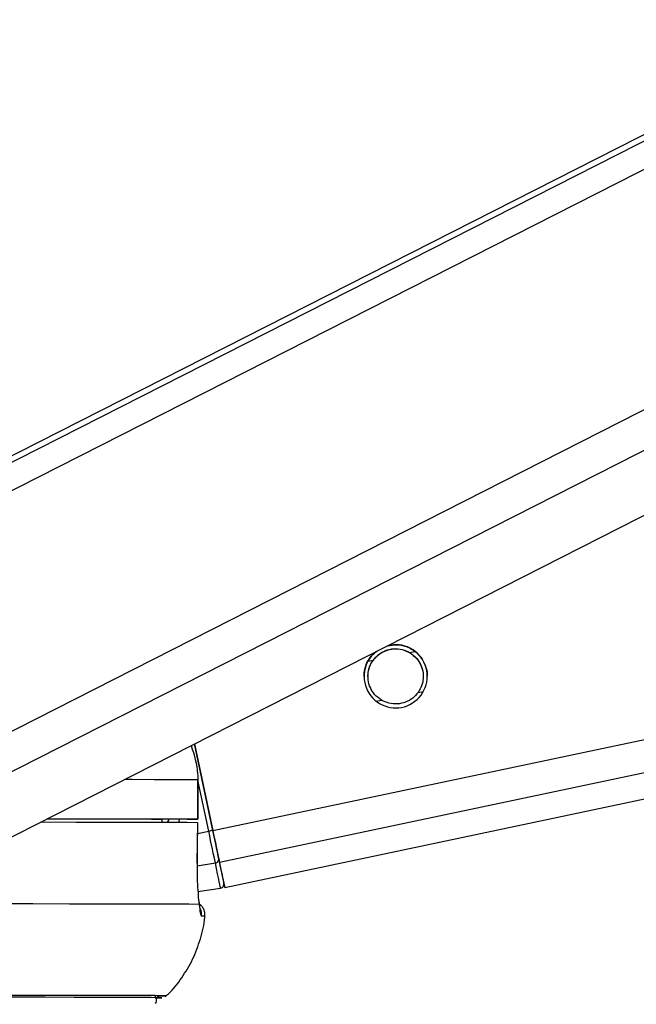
# Model space of a CAD drawing. Header units: millimetres. Extents: x 20 to 19939, y 40 to 15016.
# Tile 50 of 106: x 9630 to 9724, y 6032 to 6182. Entities that reach past the tile are written whole.
import ezdxf

# ---------------------------------------------------------------- set-up
doc = ezdxf.new("R2010")
doc.units = ezdxf.units.MM
doc.header["$LTSCALE"] = 2
doc.layers.add('COMPONENT_GEOMETRY', color=7, linetype='Continuous')
doc.styles.add('SLDTEXTSTYLE0', font='TXT', dxfattribs={"width": 0.75})
doc.dimstyles.new('SLDDIMSTYLE1', dxfattribs={"dimtxt": 100, "dimasz": 6.604, "dimexe": 0, "dimexo": 0.0625, "dimgap": 25, "dimtad": 0, "dimtih": 1, "dimtoh": 1, "dimdec": 0, "dimrnd": 1e-09, "dimzin": 12, "dimdsep": 46, "dimtxsty": 'SLDTEXTSTYLE0', "dimsah": 1, "dimcen": 0.09, "dimadec": 0, "dimazin": 3, "dimtfac": 1, "dimtdec": 0, "dimtofl": 0, "dimtmove": 0, "dimatfit": 3, "dimfxl": 1, "dimfrac": 2, "dimtolj": 1, "dimtzin": 12, "dimarcsym": 0})

# ---------------------------------------------------------------- blocks, each defined once
blk = doc.blocks.new('_D_4')
at = {"layer": 'COMPONENT_GEOMETRY', "color": 7}
for p, q in [((10095.94, 6224.41), (10095.94, 4129.76)), ((9895.88, 4109.45), (9865.41, 4109.45)), ((9865.41, 4109.45), (9865.41, 3950.7)), ((10296.01, 4109.45), (10326.48, 4109.45)), ((10326.48, 4109.45), (10326.48, 3950.7)), ((9865.41, 3950.7), (9895.88, 3950.7)), ((10326.48, 3950.7), (10296.01, 3950.7)), ((10095.94, 1706.44), (10095.94, 3801.08)), ((7098.83, 1706.44), (10102.29, 1706.44))]:
    blk.add_line(p, q, dxfattribs=at)
for points in [[(10095.94, 6224.41), (10094.93, 6217.81), (10096.96, 6217.81)], [(10095.94, 1706.44), (10096.96, 1713.04), (10094.93, 1713.04)]]:
    blk.add_solid(points, dxfattribs=at)
at = {"layer": 'COMPONENT_GEOMETRY', "color": 7, "char_height": 100, "attachment_point": 1, "style": 'SLDTEXTSTYLE0'}
for s, insert in [('7\'4.94"', (9895.88, 4079.61)), ('2259mm', (9823.17, 3929.99))]:
    blk.add_mtext(s, dxfattribs=dict(at, insert=insert))

msp = doc.modelspace()

# ---------------------------------------------------------------- linework, layer by layer
at = {"color": 8, "linetype": 'Continuous', "lineweight": 25}
for p, q in [((9597.69, 6094.17), (9854, 6224.41)), ((9598.33, 6098.8), (9845.52, 6224.41)), ((9605.9, 6061.84), (9925.83, 6224.41)), ((9608.9, 6057.21), (9937.94, 6224.41)), ((9659.56, 6058.5), (10447.67, 6224.41)), ((9660.57, 6053.68), (10471.59, 6224.41)), ((9689.46, 6085.52), (9690.27, 6085.69)), ((9683.16, 6084.19), (9683.93, 6084.35)), ((9690.74, 6079.44), (9691.55, 6079.61)), ((9684.4, 6078.1), (9685.21, 6078.27)), ((9658.94, 6058.37), (9657.3, 6066.15)), ((9652.88, 6060.22), (9652.69, 6059.75)), ((9657.26, 6058.02), (9658.94, 6058.37)), ((9657.18, 6053.12), (9659.95, 6053.58))]:
    msp.add_line(p, q, dxfattribs=at)
at = {"color": 7, "linetype": 'Continuous', "lineweight": 25}
for p, q in [((9843.62, 6224.41), (9601.53, 6101.39)), ((9623.27, 6054.61), (9957.42, 6224.41)), ((9661.38, 6049.85), (10490.6, 6224.41)), ((9659.56, 6058.5), (9656.79, 6071.65)), ((9656.79, 6071.65), (9659.56, 6058.5)), ((9657.29, 6066.22), (9657.29, 6060.22)), ((9657.3, 6066.22), (9657.29, 6066.22)), ((9657.31, 6060.22), (9657.3, 6066.22)), ((9655.31, 6060.22), (9651.83, 6060.21)), ((9651.83, 6060.22), (9651.83, 6059.75)), ((9657.2, 6053.55), (9657.28, 6059.72)), ((9657.25, 6059.72), (9657.26, 6059.72)), ((9657.18, 6053.55), (9657.2, 6053.55)), ((9657.3, 6049.21), (9660.75, 6049.75))]:
    msp.add_line(p, q, dxfattribs=at)
at = {"color": 8, "linetype": 'Continuous', "lineweight": 25, "flags": 128}
msp.add_lwpolyline([(9646.2, 6066.26), (9647.24, 6066.26), (9650.64, 6066.25), (9653.46, 6066.24), (9655.68, 6066.23), (9657.29, 6066.22)], dxfattribs=at)
at = {"color": 7, "linetype": 'Continuous', "lineweight": 25, "flags": 128}
for points in [[(9633.43, 6059.78), (9633.77, 6059.78), (9638.8, 6059.77), (9643.3, 6059.77), (9647.25, 6059.76), (9650.64, 6059.75), (9653.44, 6059.74), (9655.65, 6059.74), (9657.26, 6059.72)], [(9634.39, 6060.26), (9635.26, 6060.26), (9639.17, 6060.26), (9642.63, 6060.25), (9645.64, 6060.25), (9648.18, 6060.24), (9650.25, 6060.23), (9651.83, 6060.22)], [(9634.42, 6060.28), (9638.75, 6060.27), (9643.28, 6060.27), (9647.25, 6060.26), (9650.65, 6060.25), (9653.47, 6060.24), (9655.68, 6060.23), (9657.29, 6060.22)], [(9657.29, 6060.22), (9657.31, 6060.22), (9657.23, 6060.22), (9657.06, 6060.22), (9656.82, 6060.22), (9656.51, 6060.22), (9656.14, 6060.22), (9655.74, 6060.22), (9655.31, 6060.22)], [(9657.26, 6059.72), (9657.21, 6055.73), (9657.18, 6053.55)], [(9659.95, 6053.58), (9659.86, 6054.01), (9659.75, 6054.51), (9659.64, 6055.07), (9659.51, 6055.67), (9659.38, 6056.31), (9659.23, 6056.98), (9659.09, 6057.67), (9658.94, 6058.37)], [(9660.57, 6053.68), (9660.48, 6054.12), (9660.38, 6054.62), (9660.26, 6055.18), (9660.13, 6055.78), (9660, 6056.43), (9659.85, 6057.1), (9659.71, 6057.8), (9659.56, 6058.5)], [(9659.56, 6058.5), (9659.69, 6057.87), (9659.82, 6057.25), (9659.95, 6056.65), (9660.07, 6056.07), (9660.19, 6055.53), (9660.29, 6055.03), (9660.38, 6054.58), (9660.47, 6054.19)], [(9660.75, 6049.75), (9660.74, 6049.81), (9660.7, 6050), (9660.64, 6050.31), (9660.55, 6050.73), (9660.43, 6051.28), (9660.3, 6051.93), (9660.13, 6052.7), (9659.95, 6053.58)], [(9660.47, 6054.19), (9660.65, 6053.34), (9660.8, 6052.59), (9660.94, 6051.95), (9661.05, 6051.42), (9661.13, 6051.01), (9661.2, 6050.71), (9661.24, 6050.53), (9661.25, 6050.47)], [(9661.24, 6050.5), (9661.33, 6050.09), (9661.38, 6049.85), (9661.33, 6050.1), (9661.17, 6050.83), (9660.92, 6052.04), (9660.57, 6053.68)], [(9626.05, 6047.38), (9632.22, 6047.38), (9637.8, 6047.37), (9642.76, 6047.37), (9647.07, 6047.36), (9650.71, 6047.35), (9653.67, 6047.34), (9655.93, 6047.33), (9657.48, 6047.32)], [(9650.83, 6033.07), (9651.36, 6033.08), (9651.63, 6033.09), (9651.18, 6033.1), (9650.03, 6033.12), (9648.17, 6033.13), (9645.61, 6033.14), (9642.38, 6033.14), (9638.48, 6033.15), (9633.93, 6033.16), (9628.76, 6033.16), (9622.99, 6033.17), (9616.65, 6033.17), (9609.77, 6033.17)], [(9650.83, 6033.07), (9651.54, 6033.08), (9651.81, 6033.09), (9651.36, 6033.1), (9650.21, 6033.12), (9648.34, 6033.13), (9645.79, 6033.14), (9642.55, 6033.15), (9638.64, 6033.15), (9634.09, 6033.16), (9628.91, 6033.16), (9623.13, 6033.17), (9616.78, 6033.17), (9609.9, 6033.17)], [(9651.13, 6033.35), (9651.44, 6033.35), (9652.32, 6033.37), (9652.49, 6033.38), (9651.97, 6033.39), (9650.74, 6033.41), (9648.83, 6033.42), (9646.23, 6033.43), (9642.96, 6033.43), (9639.04, 6033.44), (9634.48, 6033.45), (9629.31, 6033.45), (9623.56, 6033.45), (9617.24, 6033.46), (9611.59, 6033.46)]]:
    msp.add_lwpolyline(points, dxfattribs=at)
at = {"color": 7, "linetype": 'Continuous', "lineweight": 25}
for centre, radius, start, end in [((9687.34, 6081.9), 4.8, 128.925, 104.9504), ((9684.22, 5939.1), 121.92, 101.6682, 101.9648), ((9659.91, 6054.14), 0.56, 274.2313, 5.323), ((9660.66, 6050.34), 0.6, 278.888, 11.888)]:
    msp.add_arc(centre, radius, start, end, dxfattribs=at)
at = {"color": 8, "linetype": 'Continuous', "lineweight": 25}
for centre, radius, start, end in [((9655.86, 6045.71), 2.01, 353.8776, 24.5878), ((9657.98, 6041.35), 4.15, 84.7175, 91.6778)]:
    msp.add_arc(centre, radius, start, end, dxfattribs=at)
msp.add_ellipse((9647.46, 6062.27), major_axis=(4.83, 5.58), ratio=0.999929, start_param=5.076879, end_param=5.144788, dxfattribs=at)
at = {"color": 7, "linetype": 'Continuous', "lineweight": 25}
for points, knots in [([(9683.93, 6084.35), (9684.18, 6084.65), (9684.69, 6085.25), (9685.8, 6085.87), (9687.06, 6086.15), (9688.37, 6086.05), (9689.1, 6085.69), (9689.46, 6085.52)], [0, 0, 0, 0, 0.196452, 0.39265, 0.593358, 0.798818, 1, 1, 1, 1]), ([(9683.93, 6084.32), (9684.18, 6084.62), (9684.69, 6085.22), (9685.8, 6085.84), (9687.06, 6086.12), (9688.37, 6086.02), (9689.1, 6085.66), (9689.46, 6085.49)], [0, 0, 0, 0, 0.1964524, 0.3926501, 0.5933582, 0.7988178, 1, 1, 1, 1]), ([(9686.07, 6086.53), (9686.58, 6086.62), (9687.6, 6086.8), (9689.12, 6086.43), (9690.05, 6085.89), (9690.44, 6085.55), (9690.5, 6085.5)], [0, 0, 0, 0, 0.315337, 0.635438, 0.942893, 1, 1, 1, 1]), ([(9682.98, 6083.92), (9683.19, 6084.3), (9683.55, 6084.99), (9684.21, 6085.5), (9684.5, 6085.73)], [0, 0, 0, 0, 0.563202, 1, 1, 1, 1]), ([(9689.46, 6085.52), (9689.83, 6085.25), (9690.52, 6084.76), (9691.22, 6083.64), (9691.56, 6082.45), (9691.54, 6081.26), (9691.25, 6080.25), (9690.9, 6079.69), (9690.74, 6079.44)], [0, 0, 0, 0, 0.204636, 0.3763353, 0.5488341, 0.7033628, 0.8642848, 1, 1, 1, 1]), ([(9689.46, 6085.49), (9689.84, 6085.22), (9690.52, 6084.73), (9691.21, 6083.62), (9691.53, 6082.62), (9691.51, 6082.04), (9691.5, 6081.87)], [0, 0, 0, 0, 0.33046, 0.607732, 0.886295, 1, 1, 1, 1]), ([(9690.5, 6085.5), (9690.81, 6085.19), (9691.42, 6084.58), (9691.97, 6083.31), (9692.18, 6082.35), (9692.13, 6081.93), (9692.13, 6081.9)], [0, 0, 0, 0, 0.339836, 0.68215, 0.97959, 1, 1, 1, 1]), ([(9682.54, 6081.89), (9682.56, 6082.25), (9682.6, 6082.98), (9682.85, 6083.6), (9682.98, 6083.92)], [0, 0, 0, 0, 0.485316, 1, 1, 1, 1]), ([(9685.21, 6078.27), (9684.84, 6078.54), (9684.15, 6079.03), (9683.45, 6080.15), (9683.11, 6081.34), (9683.14, 6082.53), (9683.42, 6083.54), (9683.77, 6084.1), (9683.93, 6084.35)], [0, 0, 0, 0, 0.204636, 0.3763353, 0.5488341, 0.7033628, 0.8642848, 1, 1, 1, 1]), ([(9683.17, 6081.86), (9683.17, 6082.07), (9683.15, 6082.66), (9683.42, 6083.51), (9683.77, 6084.07), (9683.93, 6084.32)], [0, 0, 0, 0, 0.2209227, 0.6435624, 1, 1, 1, 1]), ([(9690.74, 6079.44), (9690.49, 6079.14), (9689.99, 6078.54), (9688.87, 6077.92), (9687.61, 6077.64), (9686.3, 6077.75), (9685.57, 6078.1), (9685.21, 6078.27)], [0, 0, 0, 0, 0.1964524, 0.3926501, 0.5933582, 0.7988178, 1, 1, 1, 1]), ([(9656.28, 6071.39), (9656.73, 6069.96), (9657.26, 6068.27), (9657.28, 6066.51), (9657.29, 6066.22)], [0, 0, 0, 0, 0.838414, 1, 1, 1, 1]), ([(9657.18, 6053.55), (9657.18, 6053.02), (9657.17, 6051.59), (9657.26, 6049.39), (9657.4, 6047.96), (9657.48, 6047.36), (9657.48, 6047.32)], [0, 0, 0, 0, 0.220493, 0.593656, 0.970348, 1, 1, 1, 1]), ([(9657.64, 6046.52), (9657.64, 6046.52), (9657.64, 6046.52), (9657.58, 6046.83), (9657.53, 6047.27), (9657.46, 6047.74), (9657.44, 6047.85)], [0, 0, 0, 0, 0.114221, 0.413828, 0.861712, 1, 1, 1, 1]), ([(9658.32, 6045.42), (9658.34, 6045.49), (9658.42, 6045.81), (9658.29, 6046.35), (9658, 6046.9), (9657.7, 6047.22), (9657.52, 6047.33), (9657.47, 6047.35)], [0, 0, 0, 0, 0.095959, 0.43631, 0.701105, 0.921979, 1, 1, 1, 1]), ([(9657.48, 6047.32), (9657.54, 6046.81), (9657.66, 6045.77), (9657.79, 6045.59), (9657.85, 6045.5)], [0, 0, 0, 0, 0.485349, 1, 1, 1, 1]), ([(9652.31, 6033.23), (9652.49, 6033.39), (9653.45, 6034.23), (9654.91, 6036.12), (9656.59, 6038.9), (9657.72, 6042.02), (9658.32, 6044.25), (9658.34, 6045.42), (9658.34, 6045.47)], [0, 0, 0, 0, 0.0501522, 0.2760318, 0.5097495, 0.7479788, 0.9886343, 1, 1, 1, 1]), ([(9650.85, 6032.21), (9650.85, 6032.21), (9650.93, 6032.3), (9651.01, 6032.56), (9651.02, 6032.91), (9650.92, 6033.2), (9650.82, 6033.33), (9650.78, 6033.38)], [0, 0, 0, 0, 0.015619, 0.296787, 0.587906, 0.85858, 1, 1, 1, 1])]:
    msp.add_open_spline(points, degree=3, knots=knots, dxfattribs=at)
at = {"color": 8, "linetype": 'Continuous', "lineweight": 25}
msp.add_open_spline([(9652.7, 6059.75), (9652.76, 6059.82), (9652.87, 6059.96), (9652.89, 6060.13), (9652.91, 6060.22)], degree=3, knots=[0, 0, 0, 0, 0.514526, 1, 1, 1, 1], dxfattribs=at)

# ---------------------------------------------------------------- dimensions: what is measured, and where the dimension line sits
at = {"layer": 'COMPONENT_GEOMETRY', "color": 7}
dim = msp.add_linear_dim(base=(10095.94, 6224.41), p1=(7096.29, 1706.44), p2=(12075.31, 6224.41), angle=90, dimstyle='SLDDIMSTYLE1', dxfattribs=at)
dim.commit()
dim.dimension.update_dxf_attribs({"geometry": '_D_4', "text_midpoint": (10095.94, 3965.42), "dimtype": 160})

doc.saveas('drawing.dxf')
